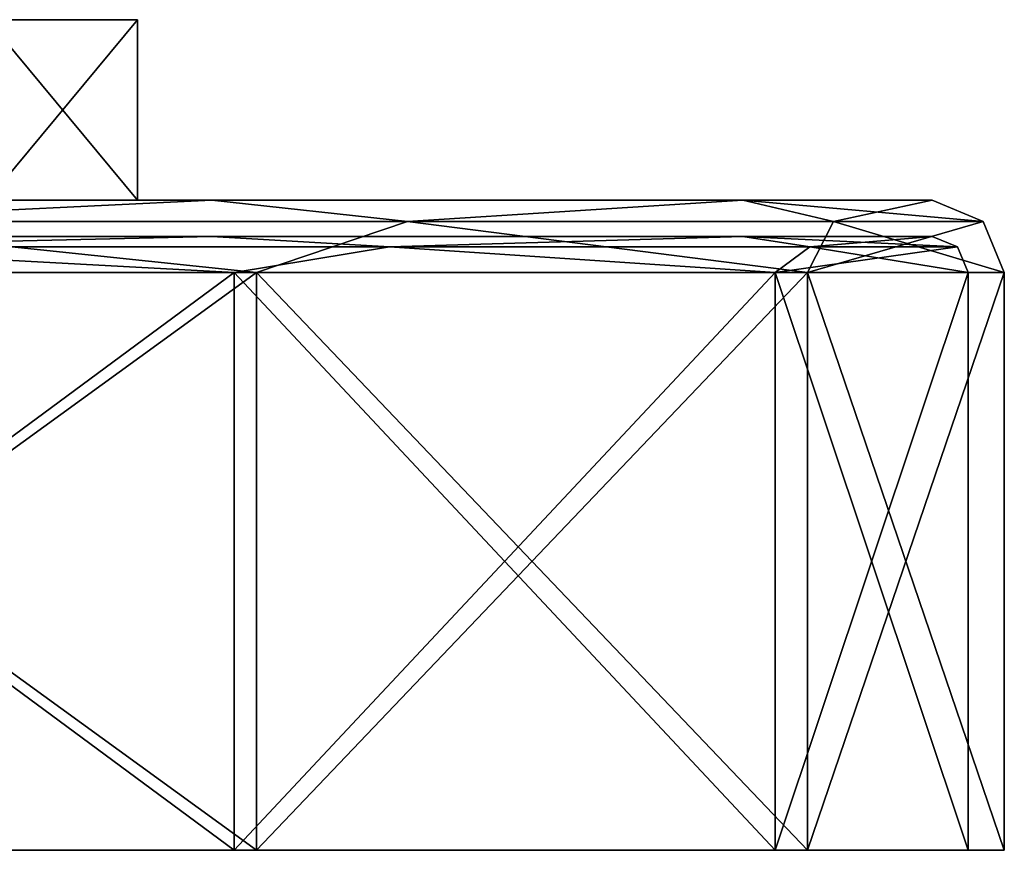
# Model space of a CAD drawing. Header units: millimetres. Extents: x -175 to 175, y 0 to 204.
# Tile 68 of 138: x 14 to 28, y 0 to 12. Entities that reach past the tile are written whole.
import ezdxf

# ---------------------------------------------------------------- set-up
doc = ezdxf.new("R2010")
doc.units = ezdxf.units.MM
doc.header["$LTSCALE"] = 65.185185
for name, color, linetype in [('1', 7, 'CONTINUOUS'), ('10', 7, 'CONTINUOUS'), ('13', 7, 'CONTINUOUS'), ('14', 7, 'CONTINUOUS'), ('15', 7, 'CONTINUOUS'), ('16', 7, 'CONTINUOUS'), ('17', 7, 'CONTINUOUS'), ('18', 7, 'CONTINUOUS'), ('19', 7, 'CONTINUOUS'), ('20', 7, 'CONTINUOUS'), ('21', 7, 'CONTINUOUS'), ('7', 7, 'CONTINUOUS'), ('8', 7, 'CONTINUOUS'), ('9', 7, 'CONTINUOUS')]:
    doc.layers.add(name, color=color, linetype=linetype)

msp = doc.modelspace()

# ---------------------------------------------------------------- linework, layer by layer
at = {"layer": '1', "color": 7, "linetype": 'CONTINUOUS', "true_color": 0x141a1c}
for points in [[(13.423, 11.5, 7.75), (15.5, 11.5), (9.81, 11.5, 5.664), (13.423, 11.5, 7.75)], [(9.81, 11.5, 5.664), (15.5, 11.5), (11.328, 11.5), (9.81, 11.5, 5.664)], [(15.5, 11.5), (13.423, 11.5, -7.75), (11.328, 11.5), (15.5, 11.5)]]:
    msp.add_3dface(points, dxfattribs=at)
at = {"layer": '10', "linetype": 'CONTINUOUS'}
for points in [[(16.527, 9, 20.715), (7.75, 9, 13.423), (5.898, 9, 25.835), (16.527, 9, 20.715)], [(5.898, 9, -25.835), (13.423, 9, -7.75), (16.527, 9, -20.715), (5.898, 9, -25.835)], [(13.423, 9, 7.75), (7.75, 9, 13.423), (16.527, 9, 20.715), (13.423, 9, 7.75)], [(15.5, 9), (13.423, 9, 7.75), (16.527, 9, 20.715), (15.5, 9)], [(13.423, 9, -7.75), (15.5, 9), (16.527, 9, -20.715), (13.423, 9, -7.75)], [(16.527, 9, -20.715), (15.5, 9), (16.527, 9, 20.715), (16.527, 9, -20.715)], [(23.88, 9, -11.489), (16.527, 9, -20.715), (23.88, 9, 11.489), (23.88, 9, -11.489)], [(23.88, 9, 11.489), (16.527, 9, -20.715), (16.527, 9, 20.715), (23.88, 9, 11.489)], [(26.5, 9), (23.88, 9, -11.489), (23.88, 9, 11.489), (26.5, 9)]]:
    msp.add_3dface(points, dxfattribs=at)
at = {"layer": '13', "linetype": 'CONTINUOUS'}
for points in [[(17.146, 0, -21.5), (6.119, 0, -26.811), (17.146, 8, -21.5), (17.146, 0, -21.5)], [(17.146, 8, -21.5), (6.119, 0, -26.811), (6.119, 8, -26.811), (17.146, 8, -21.5)], [(24.777, 0, -11.932), (17.146, 0, -21.5), (24.777, 8, -11.932), (24.777, 0, -11.932)], [(24.777, 8, -11.932), (17.146, 0, -21.5), (17.146, 8, -21.5), (24.777, 8, -11.932)], [(27.5, 0), (24.777, 0, -11.932), (27.5, 8), (27.5, 0)], [(27.5, 8), (24.777, 0, -11.932), (24.777, 8, -11.932), (27.5, 8)]]:
    msp.add_3dface(points, dxfattribs=at)
at = {"layer": '14', "linetype": 'CONTINUOUS'}
for points in [[(6.119, 0, 26.811), (17.146, 0, 21.5), (6.119, 8, 26.811), (6.119, 0, 26.811)], [(6.119, 8, 26.811), (17.146, 0, 21.5), (17.146, 8, 21.5), (6.119, 8, 26.811)], [(17.146, 0, 21.5), (24.777, 0, 11.932), (17.146, 8, 21.5), (17.146, 0, 21.5)], [(17.146, 8, 21.5), (24.777, 0, 11.932), (24.777, 8, 11.932), (17.146, 8, 21.5)], [(24.777, 0, 11.932), (27.5, 0), (24.777, 8, 11.932), (24.777, 0, 11.932)], [(27.5, 0), (27.5, 8), (24.777, 8, 11.932), (27.5, 0)]]:
    msp.add_3dface(points, dxfattribs=at)
at = {"layer": '15', "linetype": 'CONTINUOUS'}
for points in [[(5.898, 9, -25.835), (16.527, 9, -20.715), (10.412, 8.707, -25.136), (5.898, 9, -25.835)], [(10.412, 8.707, -25.136), (16.527, 9, -20.715), (19.238, 8.707, -19.238), (10.412, 8.707, -25.136)], [(16.527, 9, -20.715), (23.88, 9, -11.489), (19.238, 8.707, -19.238), (16.527, 9, -20.715)], [(19.238, 8.707, -19.238), (23.88, 9, -11.489), (25.136, 8.707, -10.412), (19.238, 8.707, -19.238)], [(23.88, 9, -11.489), (26.5, 9), (25.136, 8.707, -10.412), (23.88, 9, -11.489)], [(25.136, 8.707, -10.412), (26.5, 9), (27.207, 8.707), (25.136, 8.707, -10.412)], [(17.146, 8, -21.5), (6.119, 8, -26.811), (10.412, 8.707, -25.136), (17.146, 8, -21.5)], [(17.146, 8, -21.5), (10.412, 8.707, -25.136), (19.238, 8.707, -19.238), (17.146, 8, -21.5)], [(24.777, 8, -11.932), (17.146, 8, -21.5), (19.238, 8.707, -19.238), (24.777, 8, -11.932)], [(24.777, 8, -11.932), (19.238, 8.707, -19.238), (25.136, 8.707, -10.412), (24.777, 8, -11.932)], [(27.5, 8), (24.777, 8, -11.932), (27.207, 8.707), (27.5, 8)], [(24.777, 8, -11.932), (25.136, 8.707, -10.412), (27.207, 8.707), (24.777, 8, -11.932)]]:
    msp.add_3dface(points, dxfattribs=at)
at = {"layer": '16', "linetype": 'CONTINUOUS'}
for points in [[(16.527, 9, 20.715), (5.898, 9, 25.835), (10.412, 8.707, 25.136), (16.527, 9, 20.715)], [(19.238, 8.707, 19.238), (16.527, 9, 20.715), (10.412, 8.707, 25.136), (19.238, 8.707, 19.238)], [(23.88, 9, 11.489), (16.527, 9, 20.715), (19.238, 8.707, 19.238), (23.88, 9, 11.489)], [(25.136, 8.707, 10.412), (23.88, 9, 11.489), (19.238, 8.707, 19.238), (25.136, 8.707, 10.412)], [(26.5, 9), (23.88, 9, 11.489), (27.207, 8.707), (26.5, 9)], [(27.207, 8.707), (23.88, 9, 11.489), (25.136, 8.707, 10.412), (27.207, 8.707)], [(6.119, 8, 26.811), (17.146, 8, 21.5), (10.412, 8.707, 25.136), (6.119, 8, 26.811)], [(17.146, 8, 21.5), (19.238, 8.707, 19.238), (10.412, 8.707, 25.136), (17.146, 8, 21.5)], [(17.146, 8, 21.5), (24.777, 8, 11.932), (19.238, 8.707, 19.238), (17.146, 8, 21.5)], [(24.777, 8, 11.932), (25.136, 8.707, 10.412), (19.238, 8.707, 19.238), (24.777, 8, 11.932)], [(24.777, 8, 11.932), (27.5, 8), (25.136, 8.707, 10.412), (24.777, 8, 11.932)], [(27.5, 8), (27.207, 8.707), (25.136, 8.707, 10.412), (27.5, 8)]]:
    msp.add_3dface(points, dxfattribs=at)
at = {"layer": '17', "linetype": 'CONTINUOUS'}
for points in [[(5.898, 8.5, 25.835), (11.691, 8.5, 6.75), (16.527, 8.5, 20.715), (5.898, 8.5, 25.835)], [(16.527, 8.5, -20.715), (6.75, 8.5, -11.691), (5.898, 8.5, -25.835), (16.527, 8.5, -20.715)], [(11.691, 8.5, -6.75), (6.75, 8.5, -11.691), (16.527, 8.5, -20.715), (11.691, 8.5, -6.75)], [(11.691, 8.5, 6.75), (13.5, 8.5), (16.527, 8.5, 20.715), (11.691, 8.5, 6.75)], [(13.5, 8.5), (11.691, 8.5, -6.75), (16.527, 8.5, -20.715), (13.5, 8.5)], [(16.527, 8.5, 20.715), (13.5, 8.5), (16.527, 8.5, -20.715), (16.527, 8.5, 20.715)], [(23.88, 8.5, 11.489), (16.527, 8.5, 20.715), (23.88, 8.5, -11.489), (23.88, 8.5, 11.489)], [(23.88, 8.5, -11.489), (16.527, 8.5, 20.715), (16.527, 8.5, -20.715), (23.88, 8.5, -11.489)], [(26.5, 8.5), (23.88, 8.5, 11.489), (23.88, 8.5, -11.489), (26.5, 8.5)]]:
    msp.add_3dface(points, dxfattribs=at)
at = {"layer": '18', "linetype": 'CONTINUOUS'}
for points in [[(6.008, 0, -26.323), (16.834, 0, -21.109), (6.008, 8, -26.323), (6.008, 0, -26.323)], [(6.008, 8, -26.323), (16.834, 0, -21.109), (16.834, 8, -21.109), (6.008, 8, -26.323)], [(16.834, 0, -21.109), (24.326, 0, -11.715), (16.834, 8, -21.109), (16.834, 0, -21.109)], [(16.834, 8, -21.109), (24.326, 0, -11.715), (24.326, 8, -11.715), (16.834, 8, -21.109)], [(24.326, 0, -11.715), (27, 0), (24.326, 8, -11.715), (24.326, 0, -11.715)], [(24.326, 8, -11.715), (27, 0), (27, 8), (24.326, 8, -11.715)]]:
    msp.add_3dface(points, dxfattribs=at)
at = {"layer": '19', "linetype": 'CONTINUOUS'}
for points in [[(16.834, 0, 21.109), (6.008, 0, 26.323), (16.834, 8, 21.109), (16.834, 0, 21.109)], [(16.834, 8, 21.109), (6.008, 0, 26.323), (6.008, 8, 26.323), (16.834, 8, 21.109)], [(24.326, 0, 11.715), (16.834, 0, 21.109), (24.326, 8, 11.715), (24.326, 0, 11.715)], [(24.326, 8, 11.715), (16.834, 0, 21.109), (16.834, 8, 21.109), (24.326, 8, 11.715)], [(27, 0), (24.326, 0, 11.715), (27, 8), (27, 0)], [(27, 8), (24.326, 0, 11.715), (24.326, 8, 11.715), (27, 8)]]:
    msp.add_3dface(points, dxfattribs=at)
at = {"layer": '20', "linetype": 'CONTINUOUS'}
for points in [[(5.898, 8.5, 25.835), (16.527, 8.5, 20.715), (10.276, 8.354, 24.809), (5.898, 8.5, 25.835)], [(10.276, 8.354, 24.809), (16.527, 8.5, 20.715), (18.988, 8.354, 18.988), (10.276, 8.354, 24.809)], [(16.527, 8.5, 20.715), (23.88, 8.5, 11.489), (18.988, 8.354, 18.988), (16.527, 8.5, 20.715)], [(18.988, 8.354, 18.988), (23.88, 8.5, 11.489), (24.809, 8.354, 10.276), (18.988, 8.354, 18.988)], [(23.88, 8.5, 11.489), (26.5, 8.5), (24.809, 8.354, 10.276), (23.88, 8.5, 11.489)], [(24.809, 8.354, 10.276), (26.5, 8.5), (26.854, 8.354), (24.809, 8.354, 10.276)], [(16.834, 8, 21.109), (6.008, 8, 26.323), (10.276, 8.354, 24.809), (16.834, 8, 21.109)], [(16.834, 8, 21.109), (10.276, 8.354, 24.809), (18.988, 8.354, 18.988), (16.834, 8, 21.109)], [(24.326, 8, 11.715), (16.834, 8, 21.109), (18.988, 8.354, 18.988), (24.326, 8, 11.715)], [(24.326, 8, 11.715), (18.988, 8.354, 18.988), (24.809, 8.354, 10.276), (24.326, 8, 11.715)], [(27, 8), (24.326, 8, 11.715), (26.854, 8.354), (27, 8)], [(24.326, 8, 11.715), (24.809, 8.354, 10.276), (26.854, 8.354), (24.326, 8, 11.715)]]:
    msp.add_3dface(points, dxfattribs=at)
at = {"layer": '21', "linetype": 'CONTINUOUS'}
for points in [[(16.527, 8.5, -20.715), (5.898, 8.5, -25.835), (10.276, 8.354, -24.809), (16.527, 8.5, -20.715)], [(18.988, 8.354, -18.988), (16.527, 8.5, -20.715), (10.276, 8.354, -24.809), (18.988, 8.354, -18.988)], [(23.88, 8.5, -11.489), (16.527, 8.5, -20.715), (18.988, 8.354, -18.988), (23.88, 8.5, -11.489)], [(24.809, 8.354, -10.276), (23.88, 8.5, -11.489), (18.988, 8.354, -18.988), (24.809, 8.354, -10.276)], [(26.5, 8.5), (23.88, 8.5, -11.489), (26.854, 8.354), (26.5, 8.5)], [(26.854, 8.354), (23.88, 8.5, -11.489), (24.809, 8.354, -10.276), (26.854, 8.354)], [(6.008, 8, -26.323), (16.834, 8, -21.109), (10.276, 8.354, -24.809), (6.008, 8, -26.323)], [(16.834, 8, -21.109), (18.988, 8.354, -18.988), (10.276, 8.354, -24.809), (16.834, 8, -21.109)], [(16.834, 8, -21.109), (24.326, 8, -11.715), (18.988, 8.354, -18.988), (16.834, 8, -21.109)], [(24.326, 8, -11.715), (24.809, 8.354, -10.276), (18.988, 8.354, -18.988), (24.326, 8, -11.715)], [(24.326, 8, -11.715), (27, 8), (24.809, 8.354, -10.276), (24.326, 8, -11.715)], [(27, 8), (26.854, 8.354), (24.809, 8.354, -10.276), (27, 8)]]:
    msp.add_3dface(points, dxfattribs=at)
at = {"layer": '7', "color": 7, "linetype": 'CONTINUOUS', "true_color": 0x141a1c}
for points in [[(15.5, 11.5), (13.423, 11.5, 7.75), (15.5, 9), (15.5, 11.5)], [(15.5, 9), (13.423, 11.5, 7.75), (13.423, 9, 7.75), (15.5, 9)]]:
    msp.add_3dface(points, dxfattribs=at)
at = {"layer": '8', "color": 7, "linetype": 'CONTINUOUS', "true_color": 0x141a1c}
for points in [[(13.423, 11.5, -7.75), (15.5, 11.5), (13.423, 9, -7.75), (13.423, 11.5, -7.75)], [(15.5, 11.5), (15.5, 9), (13.423, 9, -7.75), (15.5, 11.5)]]:
    msp.add_3dface(points, dxfattribs=at)
at = {"layer": '9', "linetype": 'CONTINUOUS'}
for points in [[(6.119, 0, -26.811), (17.146, 0, -21.5), (6.008, 0, -26.323), (6.119, 0, -26.811)], [(6.008, 0, -26.323), (17.146, 0, -21.5), (16.834, 0, -21.109), (6.008, 0, -26.323)], [(17.146, 0, 21.5), (6.119, 0, 26.811), (6.008, 0, 26.323), (17.146, 0, 21.5)], [(16.834, 0, 21.109), (17.146, 0, 21.5), (6.008, 0, 26.323), (16.834, 0, 21.109)], [(17.146, 0, -21.5), (24.777, 0, -11.932), (16.834, 0, -21.109), (17.146, 0, -21.5)], [(16.834, 0, -21.109), (24.777, 0, -11.932), (24.326, 0, -11.715), (16.834, 0, -21.109)], [(24.777, 0, 11.932), (17.146, 0, 21.5), (16.834, 0, 21.109), (24.777, 0, 11.932)], [(24.326, 0, 11.715), (24.777, 0, 11.932), (16.834, 0, 21.109), (24.326, 0, 11.715)], [(24.777, 0, -11.932), (27.5, 0), (24.326, 0, -11.715), (24.777, 0, -11.932)], [(27.5, 0), (27, 0), (24.326, 0, -11.715), (27.5, 0)], [(27, 0), (24.777, 0, 11.932), (24.326, 0, 11.715), (27, 0)], [(27.5, 0), (24.777, 0, 11.932), (27, 0), (27.5, 0)]]:
    msp.add_3dface(points, dxfattribs=at)

doc.saveas('drawing.dxf')
